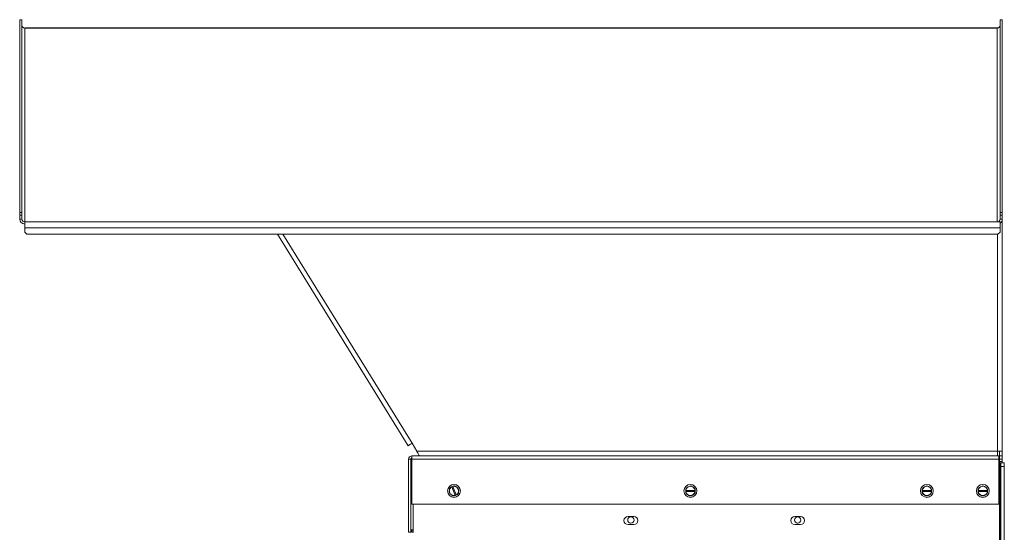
# Paper-space layout '5' of a CAD drawing. Header units: inches. Extents: x 1 to 109, y 1 to 85.
# Tile 57 of 58: x 82 to 98, y 61 to 69. Entities that reach past the tile are written whole.
import ezdxf

# ---------------------------------------------------------------- set-up
doc = ezdxf.new("R2010")
doc.units = ezdxf.units.IN
doc.header["$MEASUREMENT"] = 0

psp = doc.layouts.new('5')

# ---------------------------------------------------------------- linework, layer by layer
at = {"color": 7, "linetype": 'Continuous', "lineweight": 15, "ltscale": 5}
for p, q in [((81.6434, 69.233), (81.606, 69.233)), ((81.606, 65.9808), (81.606, 69.233)), ((81.6434, 65.9808), (81.6434, 69.233)), ((98.1839, 69.233), (98.1465, 69.233)), ((98.1465, 69.233), (98.1465, 65.9808)), ((98.1839, 69.233), (98.1839, 65.9808)), ((98.116, 69.0947), (81.6902, 69.0947)), ((81.6902, 69.0918), (81.6902, 69.0947)), ((81.6902, 65.8202), (81.6902, 69.0918)), ((98.0996, 69.0918), (81.6902, 69.0918)), ((98.0996, 69.0918), (98.0996, 65.8202)), ((81.606, 65.9808), (81.6434, 65.9808)), ((81.606, 65.9349), (81.606, 65.9808)), ((81.6434, 65.9808), (81.6434, 65.9349)), ((98.1465, 65.9808), (98.1839, 65.9808)), ((98.1465, 65.9349), (98.1465, 65.9808)), ((98.1839, 65.9808), (98.1839, 65.9349)), ((81.606, 65.8655), (81.606, 65.9349)), ((81.6434, 65.9349), (81.606, 65.9349)), ((81.6434, 65.8655), (81.606, 65.8655)), ((81.6434, 65.8655), (81.6434, 65.9349)), ((81.6902, 65.717), (81.6902, 65.8202)), ((81.6902, 65.8202), (98.0996, 65.8202)), ((98.0996, 65.8202), (98.1465, 65.8202)), ((98.1465, 65.9349), (98.1465, 65.8655)), ((98.1839, 65.9349), (98.1465, 65.9349)), ((98.1465, 65.8655), (98.1839, 65.8655)), ((98.1465, 65.8202), (98.1465, 65.717)), ((98.1839, 65.9349), (98.1839, 65.8655)), ((98.1839, 61.9494), (98.1839, 65.8655)), ((81.6902, 65.717), (98.1465, 65.717)), ((81.6902, 65.6476), (81.6902, 65.717)), ((81.6902, 65.6476), (81.7277, 65.6113)), ((98.109, 65.6113), (98.1465, 65.6476)), ((98.1465, 65.717), (98.1465, 65.6476)), ((98.109, 65.6113), (81.7277, 65.6113)), ((85.9565, 65.6113), (88.1596, 62.0414)), ((88.2259, 62.0823), (88.308, 61.9494)), ((88.206, 61.8159), (88.1686, 61.8159)), ((88.1686, 61.8159), (88.1686, 60.5841)), ((88.206, 61.8159), (88.206, 60.5841)), ((88.2241, 61.8714), (98.128, 61.8714)), ((88.2241, 61.8684), (88.2241, 61.8714)), ((88.2241, 61.8159), (88.2241, 61.8684)), ((88.2241, 61.0528), (88.2241, 61.8159)), ((98.128, 61.8159), (88.2241, 61.8159)), ((98.1059, 61.9494), (88.308, 61.9494)), ((98.1059, 61.8714), (98.1059, 61.9494)), ((98.1839, 61.9494), (98.1059, 61.9494)), ((98.128, 61.8714), (98.128, 61.8159)), ((98.1372, 61.8527), (98.128, 61.8527)), ((98.128, 61.8252), (98.1374, 61.8252)), ((98.128, 61.8159), (98.128, 61.0528)), ((98.1372, 61.8714), (98.1372, 61.9494)), ((98.1372, 61.8714), (98.1839, 61.8714)), ((98.1372, 61.8252), (98.1372, 61.8714)), ((98.1374, 61.8252), (98.1374, 44.5877)), ((98.1374, 61.8152), (98.1839, 61.8152)), ((98.1839, 61.8714), (98.1839, 61.9494)), ((98.1839, 61.8152), (98.1839, 61.8714)), ((98.1839, 61.8152), (98.1839, 61.7777)), ((98.1839, 61.7777), (98.1374, 61.7777)), ((98.1497, 61.7517), (98.1374, 61.7517)), ((98.1497, 61.7517), (98.1497, 44.6487)), ((98.1622, 61.7517), (98.1497, 61.7517)), ((98.1622, 61.7517), (98.2182, 61.7517)), ((98.1622, 61.6892), (98.1622, 61.7517)), ((98.2182, 61.6892), (98.1622, 61.6892)), ((98.1622, 44.7112), (98.1622, 61.6892)), ((98.1839, 61.7517), (98.1839, 61.7777)), ((98.2182, 61.7517), (98.2182, 61.6892)), ((98.2182, 44.7112), (98.2182, 61.6892)), ((88.9122, 61.3543), (88.8941, 61.3468)), ((88.8944, 61.3462), (88.8941, 61.3468)), ((88.8944, 61.3462), (88.9536, 61.203)), ((88.9122, 61.3543), (88.9124, 61.3537)), ((88.9716, 61.2104), (88.9124, 61.3537)), ((92.8833, 61.346), (92.91, 61.3614)), ((96.8727, 61.346), (96.8994, 61.3614)), ((97.8171, 61.346), (97.8438, 61.3614)), ((88.8854, 61.2164), (88.8609, 61.2352)), ((88.9538, 61.2024), (88.9536, 61.203)), ((88.9538, 61.2024), (88.9718, 61.2098)), ((88.9716, 61.2104), (88.9718, 61.2098)), ((92.8442, 61.2881), (92.8449, 61.2881)), ((92.8442, 61.2881), (92.8442, 61.2686)), ((92.8449, 61.2686), (92.8442, 61.2686)), ((92.9999, 61.2881), (92.8449, 61.2881)), ((92.8449, 61.2686), (92.9999, 61.2686)), ((92.9999, 61.2881), (93.0005, 61.2881)), ((93.0005, 61.2686), (92.9999, 61.2686)), ((93.0005, 61.2686), (93.0005, 61.2881)), ((96.8336, 61.2881), (96.8342, 61.2881)), ((96.8336, 61.2881), (96.8336, 61.2686)), ((96.8342, 61.2686), (96.8336, 61.2686)), ((96.9893, 61.2881), (96.8342, 61.2881)), ((96.8342, 61.2686), (96.9893, 61.2686)), ((96.9893, 61.2881), (96.9899, 61.2881)), ((96.9899, 61.2686), (96.9893, 61.2686)), ((96.9899, 61.2686), (96.9899, 61.2881)), ((97.778, 61.2881), (97.7786, 61.2881)), ((97.778, 61.2881), (97.778, 61.2686)), ((97.7786, 61.2686), (97.778, 61.2686)), ((97.9336, 61.2881), (97.7786, 61.2881)), ((97.7786, 61.2686), (97.9336, 61.2686)), ((97.9336, 61.2881), (97.9342, 61.2881)), ((97.9342, 61.2686), (97.9336, 61.2686)), ((97.9342, 61.2686), (97.9342, 61.2881)), ((98.128, 61.0528), (88.2241, 61.0528)), ((88.2467, 60.5752), (88.2467, 61.0528)), ((91.9679, 60.8464), (91.8697, 60.8464)), ((91.9177, 60.8401), (91.9089, 60.8393)), ((91.9198, 60.8401), (91.9177, 60.8401)), ((94.7804, 60.8464), (94.6822, 60.8464)), ((94.7302, 60.8401), (94.7214, 60.8393)), ((94.7323, 60.8401), (94.7302, 60.8401)), ((91.8697, 60.7102), (91.9679, 60.7102)), ((91.9089, 60.735), (91.9198, 60.7343)), ((94.6822, 60.7102), (94.7804, 60.7102)), ((94.7214, 60.735), (94.7323, 60.7343)), ((88.1686, 60.5841), (88.206, 60.5841)), ((88.2241, 60.6214), (88.2241, 60.5841)), ((88.2241, 60.6214), (88.2467, 60.6214)), ((88.2241, 60.5841), (88.2467, 60.5841))]:
    psp.add_line(p, q, dxfattribs=at)
at = {"color": 8, "linetype": 'Continuous', "lineweight": 15, "ltscale": 5}
for p, q in [((88.2259, 62.0823), (86.0481, 65.6113)), ((98.1059, 65.6113), (98.1059, 61.9494))]:
    psp.add_line(p, q, dxfattribs=at)
at = {"color": 7, "linetype": 'Continuous', "lineweight": 15, "ltscale": 5, "flags": 128}
for points in [[(88.1596, 62.0414), (88.1609, 62.0422), (88.1647, 62.0445), (88.1708, 62.0483), (88.179, 62.0534), (88.1891, 62.0596), (88.2006, 62.0667), (88.213, 62.0744), (88.2259, 62.0823)], [(91.8659, 60.7977), (91.8651, 60.7921), (91.8648, 60.7872)], [(94.6784, 60.7977), (94.6776, 60.7921), (94.6773, 60.7872)], [(88.206, 60.5871), (88.2133, 60.5851), (88.2241, 60.5841)]]:
    psp.add_lwpolyline(points, dxfattribs=at)
at = {"color": 7, "linetype": 'Continuous', "lineweight": 15, "ltscale": 25}
for centre, radius in [((88.933, 61.2783), 0.1088), ((92.9224, 61.2783), 0.1088), ((96.9117, 61.2783), 0.1087), ((97.8561, 61.2783), 0.1088), ((91.9177, 60.7872), 0.0529), ((94.7302, 60.7872), 0.0529)]:
    psp.add_circle(centre, radius, dxfattribs=at)
for centre, radius, start, end in [((81.6895, 69.1379), 0.0461, 181.0112, 270.97473), ((98.1004, 69.1379), 0.0461, 269.0238, 358.98927), ((81.6888, 65.8669), 0.0829, 181.0122, 270.97441), ((81.6895, 65.8663), 0.0461, 181.0112, 270.97473), ((98.1004, 65.8663), 0.0461, 269.0238, 358.98927), ((98.1032, 65.8659), 0.0807, 302.46856, 359.67064), ((88.2241, 61.8159), 0.0555, 90, 180), ((88.2241, 61.8159), 0.0181, 90, 180), ((88.933, 61.2783), 0.0781, 119.62904, 172.44828), ((88.933, 61.2783), 0.084, 134.0029, 150.89366), ((88.933, 61.2783), 0.0781, 52.44828, 105.26753), ((88.933, 61.2783), 0.084, 74.0029, 90.89366), ((88.933, 61.2783), 0.0781, 352.44828, 52.44828), ((88.933, 61.2783), 0.084, 14.0029, 30.89366), ((92.9224, 61.2783), 0.084, 141.55462, 158.44538), ((92.9224, 61.2783), 0.0781, 120, 172.81924), ((92.9224, 61.2783), 0.0781, 60, 120), ((92.9224, 61.2783), 0.084, 81.55462, 98.44538), ((92.9224, 61.2783), 0.0781, 7.18076, 60), ((92.9224, 61.2783), 0.084, 21.55462, 38.44538), ((96.9117, 61.2783), 0.084, 141.55462, 158.44538), ((96.9117, 61.2783), 0.0781, 120, 172.81924), ((96.9117, 61.2783), 0.0781, 60, 120), ((96.9117, 61.2783), 0.084, 81.55462, 98.44538), ((96.9117, 61.2783), 0.0781, 7.18076, 60), ((96.9117, 61.2783), 0.084, 21.55462, 38.44538), ((97.8561, 61.2783), 0.084, 141.55462, 158.44538), ((97.8561, 61.2783), 0.0781, 120, 172.81924), ((97.8561, 61.2783), 0.0781, 60, 120), ((97.8561, 61.2783), 0.084, 81.55462, 98.44538), ((97.8561, 61.2783), 0.0781, 7.18076, 60), ((97.8561, 61.2783), 0.084, 21.55462, 38.44538), ((88.933, 61.2783), 0.084, 194.0029, 210.89366), ((88.933, 61.2783), 0.0781, 172.44828, 232.44828), ((88.933, 61.2783), 0.0781, 232.44828, 285.26753), ((88.933, 61.2783), 0.084, 254.0029, 270.89366), ((88.933, 61.2783), 0.0781, 299.62904, 352.44828), ((88.933, 61.2783), 0.084, 314.0029, 330.89366), ((92.9224, 61.2783), 0.084, 201.55462, 218.44538), ((92.9224, 61.2783), 0.0781, 187.18076, 240), ((92.9224, 61.2783), 0.0781, 240, 300), ((92.9224, 61.2783), 0.084, 261.55462, 278.44538), ((92.9224, 61.2783), 0.0781, 300, 352.81924), ((92.9224, 61.2783), 0.084, 321.55462, 338.44538), ((96.9117, 61.2783), 0.084, 201.55462, 218.44538), ((96.9117, 61.2783), 0.0781, 187.18076, 240), ((96.9117, 61.2783), 0.0781, 240, 300), ((96.9117, 61.2783), 0.084, 261.55462, 278.44538), ((96.9117, 61.2783), 0.0781, 300, 352.81924), ((96.9117, 61.2783), 0.084, 321.55462, 338.44538), ((97.8561, 61.2783), 0.084, 201.55462, 218.44538), ((97.8561, 61.2783), 0.0781, 187.18076, 240), ((97.8561, 61.2783), 0.0781, 240, 300), ((97.8561, 61.2783), 0.084, 261.55462, 278.44538), ((97.8561, 61.2783), 0.0781, 300, 352.81924), ((97.8561, 61.2783), 0.084, 321.55462, 338.44538), ((91.8697, 60.7783), 0.0681, 90, 270), ((91.9679, 60.7783), 0.0681, 270, 90), ((94.6822, 60.7783), 0.0681, 90, 270), ((94.7804, 60.7783), 0.0681, 270, 90), ((88.2241, 60.6396), 0.0181, 180, 270)]:
    psp.add_arc(centre, radius, start, end, dxfattribs=at)
at = {"color": 7, "linetype": 'Continuous', "lineweight": 15, "ltscale": 5}
for points, knots in [([(88.308, 61.9494), (88.3124, 61.9392), (88.3212, 61.9187), (88.3345, 61.893), (88.3477, 61.875), (88.3565, 61.8726), (88.3609, 61.8714)], [0, 0, 0, 0, 0.24999403, 0.49999698, 0.74999851, 1, 1, 1, 1]), ([(88.8555, 61.2886), (88.8558, 61.2902), (88.8565, 61.2956), (88.8577, 61.3046), (88.8588, 61.3132), (88.8594, 61.3179), (88.8596, 61.3192)], [0, 0, 0, 0, 0.1556639, 0.5300851, 0.8745085, 1, 1, 1, 1]), ([(88.8746, 61.3387), (88.8757, 61.3392), (88.8782, 61.3402), (88.8819, 61.3418), (88.886, 61.3434), (88.8901, 61.3451), (88.8928, 61.3462), (88.8941, 61.3468)], [0, 0, 0, 0, 0.1682251, 0.3758763, 0.5836605, 0.7917503, 1, 1, 1, 1]), ([(88.9122, 61.3543), (88.9138, 61.3549), (88.9171, 61.3563), (88.922, 61.3583), (88.9268, 61.3603), (88.9301, 61.3616), (88.9317, 61.3623)], [0, 0, 0, 0, 0.2494961, 0.4992115, 0.7495321, 1, 1, 1, 1]), ([(88.9561, 61.3591), (88.9587, 61.3571), (88.9647, 61.3525), (88.9729, 61.3462), (88.9785, 61.3418), (88.9806, 61.3403)], [0, 0, 0, 0, 0.3113984, 0.748889, 1, 1, 1, 1]), ([(88.9806, 61.3403), (88.9837, 61.3379), (88.9903, 61.3328), (88.9985, 61.3265), (89.0036, 61.3226), (89.0051, 61.3214)], [0, 0, 0, 0, 0.37374945, 0.81172919, 1, 1, 1, 1]), ([(92.8442, 61.2881), (92.8442, 61.2896), (92.8442, 61.2925), (92.8442, 61.2969), (92.8442, 61.3013), (92.8442, 61.3054), (92.8442, 61.308), (92.8442, 61.3092)], [0, 0, 0, 0, 0.20766003, 0.41540332, 0.62353934, 0.83174082, 1, 1, 1, 1]), ([(92.8566, 61.3305), (92.8588, 61.3318), (92.8621, 61.3337), (92.8665, 61.3363), (92.8721, 61.3395), (92.8777, 61.3427), (92.8822, 61.3453), (92.8833, 61.346)], [0, 0, 0, 0, 0.24911611, 0.3738044, 0.49824746, 0.87440811, 1, 1, 1, 1]), ([(92.9347, 61.3614), (92.9391, 61.3589), (92.948, 61.3537), (92.9569, 61.3486), (92.9614, 61.346)], [0, 0, 0, 0, 0.4986865, 1, 1, 1, 1]), ([(92.9614, 61.346), (92.9628, 61.3452), (92.9676, 61.3424), (92.9754, 61.3379), (92.9829, 61.3336), (92.987, 61.3312), (92.9882, 61.3305)], [0, 0, 0, 0, 0.1556452, 0.5300755, 0.8745044, 1, 1, 1, 1]), ([(93.0005, 61.3092), (93.0005, 61.308), (93.0005, 61.3054), (93.0005, 61.3013), (93.0005, 61.2969), (93.0005, 61.2925), (93.0005, 61.2896), (93.0005, 61.2881)], [0, 0, 0, 0, 0.1682593, 0.375902, 0.5836248, 0.7917854, 1, 1, 1, 1]), ([(96.8336, 61.2881), (96.8336, 61.2896), (96.8336, 61.2925), (96.8336, 61.2969), (96.8336, 61.3013), (96.8336, 61.3054), (96.8336, 61.308), (96.8336, 61.3092)], [0, 0, 0, 0, 0.20766003, 0.41540332, 0.62353934, 0.83174082, 1, 1, 1, 1]), ([(96.846, 61.3305), (96.8482, 61.3318), (96.8515, 61.3337), (96.8559, 61.3363), (96.8615, 61.3395), (96.8671, 61.3427), (96.8716, 61.3453), (96.8727, 61.346)], [0, 0, 0, 0, 0.2491072, 0.3737911, 0.498245, 0.8744177, 1, 1, 1, 1]), ([(96.9241, 61.3614), (96.9285, 61.3589), (96.9374, 61.3537), (96.9463, 61.3486), (96.9508, 61.346)], [0, 0, 0, 0, 0.498684, 1, 1, 1, 1]), ([(96.9508, 61.346), (96.9522, 61.3452), (96.9569, 61.3424), (96.9648, 61.3379), (96.9723, 61.3336), (96.9764, 61.3312), (96.9775, 61.3305)], [0, 0, 0, 0, 0.1556512, 0.530068, 0.8745088, 1, 1, 1, 1]), ([(96.9899, 61.3092), (96.9899, 61.308), (96.9899, 61.3054), (96.9899, 61.3013), (96.9899, 61.2969), (96.9899, 61.2925), (96.9899, 61.2896), (96.9899, 61.2881)], [0, 0, 0, 0, 0.1682593, 0.375902, 0.5836248, 0.7917854, 1, 1, 1, 1]), ([(97.778, 61.2881), (97.778, 61.2896), (97.778, 61.2925), (97.778, 61.2969), (97.778, 61.3013), (97.778, 61.3054), (97.778, 61.308), (97.778, 61.3092)], [0, 0, 0, 0, 0.20766003, 0.41540332, 0.62353934, 0.83174082, 1, 1, 1, 1]), ([(97.7903, 61.3305), (97.7925, 61.3318), (97.7958, 61.3337), (97.8003, 61.3363), (97.8058, 61.3395), (97.8114, 61.3427), (97.8159, 61.3453), (97.8171, 61.346)], [0, 0, 0, 0, 0.2491098, 0.3737962, 0.4982475, 0.8744177, 1, 1, 1, 1]), ([(97.8685, 61.3614), (97.8729, 61.3589), (97.8817, 61.3537), (97.8907, 61.3486), (97.8952, 61.346)], [0, 0, 0, 0, 0.4986865, 1, 1, 1, 1]), ([(97.8952, 61.346), (97.8966, 61.3452), (97.9013, 61.3424), (97.9091, 61.3379), (97.9166, 61.3336), (97.9208, 61.3312), (97.9219, 61.3305)], [0, 0, 0, 0, 0.155649, 0.5300693, 0.8745085, 1, 1, 1, 1]), ([(97.9342, 61.3092), (97.9342, 61.308), (97.9342, 61.3054), (97.9342, 61.3013), (97.9342, 61.2969), (97.9342, 61.2925), (97.9342, 61.2896), (97.9342, 61.2881)], [0, 0, 0, 0, 0.1682593, 0.375902, 0.5836248, 0.7917854, 1, 1, 1, 1]), ([(88.8515, 61.258), (88.8522, 61.263), (88.8535, 61.2732), (88.8549, 61.2834), (88.8555, 61.2886)], [0, 0, 0, 0, 0.4987142, 1, 1, 1, 1]), ([(88.9098, 61.1976), (88.9078, 61.1991), (88.9048, 61.2014), (88.9007, 61.2046), (88.8956, 61.2085), (88.8905, 61.2124), (88.8864, 61.2156), (88.8854, 61.2164)], [0, 0, 0, 0, 0.2490928, 0.3737767, 0.4982406, 0.8743985, 1, 1, 1, 1]), ([(88.9538, 61.2024), (88.9524, 61.2018), (88.9497, 61.2007), (88.9457, 61.199), (88.9416, 61.1973), (88.9378, 61.1958), (88.9354, 61.1948), (88.9343, 61.1943)], [0, 0, 0, 0, 0.2076579, 0.4154362, 0.6235597, 0.831801, 1, 1, 1, 1]), ([(88.9913, 61.2179), (88.9897, 61.2172), (88.9865, 61.2159), (88.9816, 61.2139), (88.9768, 61.2119), (88.9735, 61.2105), (88.9718, 61.2098)], [0, 0, 0, 0, 0.2495287, 0.4992268, 0.7495057, 1, 1, 1, 1]), ([(89.0104, 61.2681), (89.0099, 61.2642), (89.0088, 61.2559), (89.0075, 61.2457), (89.0066, 61.2394), (89.0064, 61.2375)], [0, 0, 0, 0, 0.37374025, 0.81172085, 1, 1, 1, 1]), ([(89.0145, 61.2986), (89.0141, 61.2955), (89.0131, 61.2879), (89.0117, 61.2777), (89.0108, 61.2706), (89.0104, 61.2681)], [0, 0, 0, 0, 0.3113923, 0.7489195, 1, 1, 1, 1]), ([(92.8442, 61.2475), (92.8442, 61.2492), (92.8442, 61.2527), (92.8442, 61.258), (92.8442, 61.2632), (92.8442, 61.2668), (92.8442, 61.2686)], [0, 0, 0, 0, 0.2495667, 0.4992294, 0.7495255, 1, 1, 1, 1]), ([(92.8833, 61.2107), (92.88, 61.2126), (92.8727, 61.2168), (92.8638, 61.2219), (92.8582, 61.2251), (92.8566, 61.2261)], [0, 0, 0, 0, 0.3737626, 0.8117231, 1, 1, 1, 1]), ([(92.91, 61.1952), (92.9073, 61.1968), (92.9007, 61.2006), (92.8917, 61.2058), (92.8856, 61.2094), (92.8833, 61.2107)], [0, 0, 0, 0, 0.311404, 0.7489138, 1, 1, 1, 1]), ([(92.9614, 61.2107), (92.9581, 61.2087), (92.9508, 61.2045), (92.9419, 61.1994), (92.9364, 61.1962), (92.9347, 61.1952)], [0, 0, 0, 0, 0.3737554, 0.811735, 1, 1, 1, 1]), ([(92.9882, 61.2261), (92.9854, 61.2245), (92.9788, 61.2207), (92.9698, 61.2155), (92.9637, 61.212), (92.9614, 61.2107)], [0, 0, 0, 0, 0.3113865, 0.7488961, 1, 1, 1, 1]), ([(93.0005, 61.2686), (93.0005, 61.2668), (93.0005, 61.2633), (93.0005, 61.258), (93.0005, 61.2527), (93.0005, 61.2492), (93.0005, 61.2475)], [0, 0, 0, 0, 0.2495029, 0.499172, 0.7495257, 1, 1, 1, 1]), ([(96.8336, 61.2475), (96.8336, 61.2492), (96.8336, 61.2527), (96.8336, 61.258), (96.8336, 61.2632), (96.8336, 61.2668), (96.8336, 61.2686)], [0, 0, 0, 0, 0.2495667, 0.4992294, 0.7495255, 1, 1, 1, 1]), ([(96.8727, 61.2107), (96.8693, 61.2126), (96.8621, 61.2168), (96.8532, 61.2219), (96.8476, 61.2251), (96.846, 61.2261)], [0, 0, 0, 0, 0.3737696, 0.8117373, 1, 1, 1, 1]), ([(96.8994, 61.1952), (96.8967, 61.1968), (96.89, 61.2006), (96.8811, 61.2058), (96.8749, 61.2094), (96.8727, 61.2107)], [0, 0, 0, 0, 0.3113954, 0.7489125, 1, 1, 1, 1]), ([(96.9508, 61.2107), (96.9475, 61.2087), (96.9402, 61.2045), (96.9313, 61.1994), (96.9257, 61.1962), (96.9241, 61.1952)], [0, 0, 0, 0, 0.3737548, 0.8117278, 1, 1, 1, 1]), ([(96.9775, 61.2261), (96.9748, 61.2245), (96.9682, 61.2207), (96.9592, 61.2155), (96.9531, 61.212), (96.9508, 61.2107)], [0, 0, 0, 0, 0.3113881, 0.7488948, 1, 1, 1, 1]), ([(96.9899, 61.2686), (96.9899, 61.2668), (96.9899, 61.2633), (96.9899, 61.258), (96.9899, 61.2527), (96.9899, 61.2492), (96.9899, 61.2475)], [0, 0, 0, 0, 0.2495029, 0.499172, 0.7495257, 1, 1, 1, 1]), ([(97.778, 61.2475), (97.778, 61.2492), (97.778, 61.2527), (97.778, 61.258), (97.778, 61.2632), (97.778, 61.2668), (97.778, 61.2686)], [0, 0, 0, 0, 0.2495667, 0.4992294, 0.7495255, 1, 1, 1, 1]), ([(97.8171, 61.2107), (97.8137, 61.2126), (97.8064, 61.2168), (97.7975, 61.2219), (97.792, 61.2251), (97.7903, 61.2261)], [0, 0, 0, 0, 0.3737696, 0.8117322, 1, 1, 1, 1]), ([(97.8438, 61.1952), (97.841, 61.1968), (97.8344, 61.2006), (97.8255, 61.2058), (97.8193, 61.2094), (97.8171, 61.2107)], [0, 0, 0, 0, 0.3113929, 0.74891, 1, 1, 1, 1]), ([(97.8952, 61.2107), (97.8918, 61.2087), (97.8846, 61.2045), (97.8757, 61.1994), (97.8701, 61.1962), (97.8685, 61.1952)], [0, 0, 0, 0, 0.3737548, 0.8117303, 1, 1, 1, 1]), ([(97.9219, 61.2261), (97.9192, 61.2245), (97.9125, 61.2207), (97.9036, 61.2155), (97.8974, 61.212), (97.8952, 61.2107)], [0, 0, 0, 0, 0.3113863, 0.7488916, 1, 1, 1, 1]), ([(97.9342, 61.2686), (97.9342, 61.2668), (97.9342, 61.2633), (97.9342, 61.258), (97.9342, 61.2527), (97.9342, 61.2492), (97.9342, 61.2475)], [0, 0, 0, 0, 0.2495029, 0.499172, 0.7495257, 1, 1, 1, 1])]:
    psp.add_open_spline(points, degree=3, knots=knots, dxfattribs=at)

doc.saveas('drawing.dxf')
